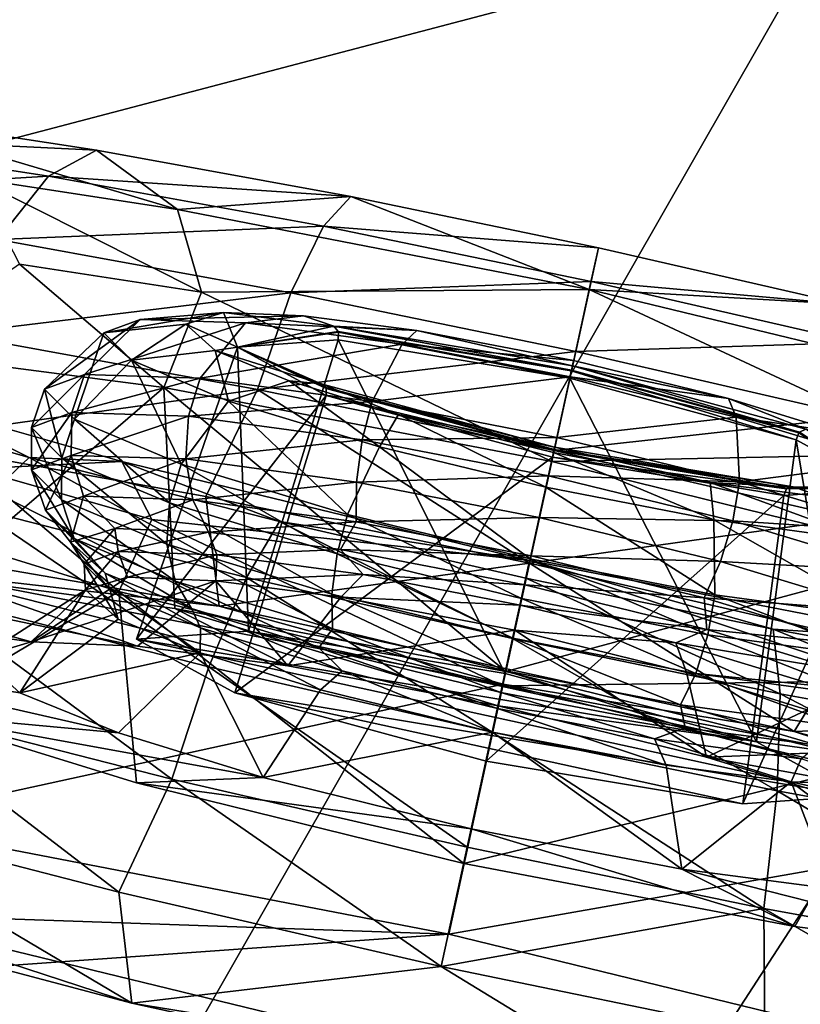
# Model space of a CAD drawing. Header units: metres. Extents: x -1651 to 0, y -1070 to 0.
# Tile 60 of 113: x -606 to -591, y -898 to -879. Entities that reach past the tile are written whole.
import ezdxf

# ---------------------------------------------------------------- set-up
doc = ezdxf.new("R2010")
doc.units = ezdxf.units.M

msp = doc.modelspace()

# ---------------------------------------------------------------- linework, layer by layer
at = {"layer": 'None'}
for points in [[(-580.439209, -879.171082, -382.385681), (-643.126038, -864.44043, -382.385681), (-643.46759, -865.614624, -377.175201)], [(-580.439209, -879.171082, -382.385681), (-580.239075, -878.239136, -384.897552), (-643.126038, -864.44043, -382.385681)], [(-580.733521, -880.355408, -377.175201), (-580.439209, -879.171082, -382.385681), (-643.46759, -865.614624, -377.175201)], [(-580.733521, -880.355408, -377.175201), (-643.46759, -865.614624, -377.175201), (-606.657959, -920.294556, -60)], [(-687.702698, -902.677124, -63), (-636.776367, -866.25531, -406), (-590.582947, -877.16272, -406)], [(-687.702698, -902.677124, -63), (-590.582947, -877.16272, -406), (-615.638672, -920.923889, -63)], [(-590.582947, -877.16272, -406), (-530.069397, -889.384277, -406), (-615.638672, -920.923889, -63)], [(-554.688477, -931.153809, -60), (-580.733521, -880.355408, -377.175201), (-606.657959, -920.294556, -60)], [(-615.638672, -920.923889, -63), (-530.069397, -889.384277, -406), (-543.202576, -935.981506, -63)]]:
    msp.add_3dface(points, dxfattribs=at)
at = {"layer": 'None012310'}
for points in [[(-609.553894, -880.818054, -269.924927), (-604.775879, -881.549011, -272.404358), (-610.876831, -881.258118, -271.860352)], [(-609.553894, -880.818054, -269.924927), (-603.209473, -882.695923, -267.981628), (-604.775879, -881.549011, -272.404358)], [(-607.131592, -882.095947, -265.94635), (-603.209473, -882.695923, -267.981628), (-609.553894, -880.818054, -269.924927)], [(-612.193604, -882.435608, -273.632385), (-610.876831, -881.258118, -271.860352), (-605.710083, -882.048523, -274.541534)], [(-610.876831, -881.258118, -271.860352), (-604.775879, -881.549011, -272.404358), (-605.710083, -882.048523, -274.541534)], [(-604.775879, -881.549011, -272.404358), (-599.840942, -882.446045, -273.833954), (-605.710083, -882.048523, -274.541534)], [(-603.209473, -882.695923, -267.981628), (-599.840942, -882.446045, -273.833954), (-604.775879, -881.549011, -272.404358)], [(-606.690979, -883.277344, -276.487823), (-612.193604, -882.435608, -273.632385), (-605.710083, -882.048523, -274.541534)], [(-603.209473, -882.695923, -267.981628), (-607.131592, -882.095947, -265.94635), (-602.739014, -884.300598, -266.120422)], [(-602.739014, -884.300598, -266.120422), (-607.131592, -882.095947, -265.94635), (-606.274475, -883.759766, -264.285767)], [(-605.710083, -882.048523, -274.541534), (-600.373596, -883.018555, -276.087463), (-606.690979, -883.277344, -276.487823)], [(-599.840942, -882.446045, -273.833954), (-600.373596, -883.018555, -276.087463), (-605.710083, -882.048523, -274.541534)], [(-599.840942, -882.446045, -273.833954), (-603.209473, -882.695923, -267.981628), (-595.218933, -884.24585, -269.520752)], [(-600.373596, -883.018555, -276.087463), (-599.840942, -882.446045, -273.833954), (-595.041626, -883.437134, -274.279327)], [(-595.041626, -883.437134, -274.279327), (-599.840942, -882.446045, -273.833954), (-595.218933, -884.24585, -269.520752)], [(-595.218933, -884.24585, -269.520752), (-603.209473, -882.695923, -267.981628), (-602.739014, -884.300598, -266.120422)], [(-600.373596, -883.018555, -276.087463), (-601.007629, -884.310425, -278.134247), (-606.690979, -883.277344, -276.487823)], [(-601.007629, -884.310425, -278.134247), (-600.373596, -883.018555, -276.087463), (-595.183716, -884.090271, -276.569061)], [(-595.183716, -884.090271, -276.569061), (-600.373596, -883.018555, -276.087463), (-595.041626, -883.437134, -274.279327)], [(-606.690979, -883.277344, -276.487823), (-601.007629, -884.310425, -278.134247), (-607.578125, -885.108704, -277.943665)], [(-595.041626, -883.437134, -274.279327), (-595.218933, -884.24585, -269.520752), (-590.265747, -884.535217, -273.832214)], [(-595.041626, -883.437134, -274.279327), (-590.265747, -884.535217, -273.832214), (-595.183716, -884.090271, -276.569061)], [(-608.730713, -885.462524, -260.788177), (-603.474182, -886.150513, -264.440247), (-606.274475, -883.759766, -264.285767)], [(-606.274475, -883.759766, -264.285767), (-603.474182, -886.150513, -264.440247), (-602.739014, -884.300598, -266.120422)], [(-595.480408, -885.451843, -278.647156), (-601.007629, -884.310425, -278.134247), (-595.183716, -884.090271, -276.569061)], [(-595.183716, -884.090271, -276.569061), (-590.019226, -885.277771, -276.085602), (-595.480408, -885.451843, -278.647156)], [(-590.265747, -884.535217, -273.832214), (-590.019226, -885.277771, -276.085602), (-595.183716, -884.090271, -276.569061)], [(-601.007629, -884.310425, -278.134247), (-601.657471, -886.184937, -279.658813), (-607.578125, -885.108704, -277.943665)], [(-603.474182, -886.150513, -264.440247), (-595.947693, -887.583252, -266.106018), (-602.739014, -884.300598, -266.120422)], [(-602.739014, -884.300598, -266.120422), (-595.947693, -887.583252, -266.106018), (-595.218933, -884.24585, -269.520752)], [(-601.657471, -886.184937, -279.658813), (-601.007629, -884.310425, -278.134247), (-595.480408, -885.451843, -278.647156)], [(-595.947693, -887.583252, -266.106018), (-588.40625, -887.427795, -266.117859), (-595.218933, -884.24585, -269.520752)], [(-595.218933, -884.24585, -269.520752), (-588.40625, -887.427795, -266.117859), (-587.309448, -886.165161, -267.97879)], [(-595.218933, -884.24585, -269.520752), (-587.309448, -886.165161, -267.97879), (-590.265747, -884.535217, -273.832214)], [(-603.927979, -884.831421, -250.891357), (-604.633057, -885.091309, -247.598297), (-602.313538, -884.693359, -250.605057)], [(-604.633057, -885.091309, -247.598297), (-603.046204, -884.919067, -247.535858), (-602.313538, -884.693359, -250.605057)], [(-603.927979, -884.831421, -250.891357), (-602.313538, -884.693359, -250.605057), (-600.761353, -884.756348, -252.799271)], [(-601.887085, -884.895691, -253.923996), (-603.927979, -884.831421, -250.891357), (-600.761353, -884.756348, -252.799271)], [(-602.313538, -884.693359, -250.605057), (-603.046204, -884.919067, -247.535858), (-602.044495, -885.364624, -247.562897)], [(-600.173035, -884.961853, -252.185043), (-600.761353, -884.756348, -252.799271), (-602.313538, -884.693359, -250.605057)], [(-602.044495, -885.364624, -247.562897), (-600.173035, -884.961853, -252.185043), (-602.313538, -884.693359, -250.605057)], [(-601.887085, -884.895691, -253.923996), (-600.761353, -884.756348, -252.799271), (-598.561218, -885.045654, -254.317017)], [(-598.561218, -885.045654, -254.317017), (-600.761353, -884.756348, -252.799271), (-600.173035, -884.961853, -252.185043)], [(-605.012878, -885.897278, -251.379883), (-605.787964, -886.182983, -247.759598), (-603.927979, -884.831421, -250.891357)], [(-605.787964, -886.182983, -247.759598), (-604.633057, -885.091309, -247.598297), (-603.927979, -884.831421, -250.891357)], [(-605.012878, -885.897278, -251.379883), (-603.927979, -884.831421, -250.891357), (-601.887085, -884.895691, -253.923996)], [(-602.769104, -885.967896, -254.713867), (-605.012878, -885.897278, -251.379883), (-601.887085, -884.895691, -253.923996)], [(-603.046204, -884.919067, -247.535858), (-604.633057, -885.091309, -247.598297), (-604.10144, -885.621033, -244.305023)], [(-602.475159, -885.42926, -244.466431), (-603.046204, -884.919067, -247.535858), (-604.10144, -885.621033, -244.305023)], [(-603.046204, -884.919067, -247.535858), (-602.475159, -885.42926, -244.466431), (-602.044495, -885.364624, -247.562897)], [(-602.769104, -885.967896, -254.713867), (-601.887085, -884.895691, -253.923996), (-598.849121, -885.308228, -255.91568)], [(-600.173035, -884.961853, -252.185043), (-602.044495, -885.364624, -247.562897), (-600.086731, -885.062073, -252.088287)], [(-598.849121, -885.308228, -255.91568), (-601.887085, -884.895691, -253.923996), (-598.561218, -885.045654, -254.317017)], [(-595.54541, -885.729553, -254.110184), (-600.173035, -884.961853, -252.185043), (-595.563538, -885.812439, -253.969986)], [(-600.173035, -884.961853, -252.185043), (-600.086731, -885.062073, -252.088287), (-595.563538, -885.812439, -253.969986)], [(-595.54541, -885.729553, -254.110184), (-598.561218, -885.045654, -254.317017), (-600.173035, -884.961853, -252.185043)], [(-601.657471, -886.184937, -279.658813), (-608.730225, -887.171936, -278.550873), (-607.578125, -885.108704, -277.943665)], [(-604.633057, -885.091309, -247.598297), (-605.787964, -886.182983, -247.759598), (-605.203552, -886.76532, -244.139053)], [(-604.10144, -885.621033, -244.305023), (-604.633057, -885.091309, -247.598297), (-605.203552, -886.76532, -244.139053)], [(-602.044495, -885.364624, -247.562897), (-600.082581, -885.078369, -252.082535), (-600.086731, -885.062073, -252.088287)], [(-600.082581, -885.078369, -252.082535), (-602.044495, -885.364624, -247.562897), (-600.086731, -885.225159, -252.07283)], [(-595.563538, -885.812439, -253.969986), (-600.086731, -885.062073, -252.088287), (-595.566772, -885.827515, -253.961136)], [(-600.086731, -885.062073, -252.088287), (-600.082581, -885.078369, -252.082535), (-595.566772, -885.827515, -253.961136)], [(-595.597839, -885.96991, -253.940262), (-600.082581, -885.078369, -252.082535), (-600.086731, -885.225159, -252.07283)], [(-595.566772, -885.827515, -253.961136), (-600.082581, -885.078369, -252.082535), (-595.597839, -885.96991, -253.940262)], [(-598.849121, -885.308228, -255.91568), (-598.561218, -885.045654, -254.317017), (-595.522522, -885.625427, -254.978683)], [(-595.54541, -885.729553, -254.110184), (-595.522522, -885.625427, -254.978683), (-598.561218, -885.045654, -254.317017)], [(-604.003784, -891.027466, -248.293381), (-602.044495, -885.364624, -247.562897), (-600.324341, -886.30658, -243.052292)], [(-602.044495, -885.364624, -247.562897), (-604.003784, -891.027466, -248.293381), (-601.830566, -890.872681, -253.299637)], [(-599.42926, -886.421509, -256.903473), (-602.769104, -885.967896, -254.713867), (-598.849121, -885.308228, -255.91568)], [(-602.044495, -885.364624, -247.562897), (-602.475159, -885.42926, -244.466431), (-600.417908, -886.076721, -242.885696)], [(-600.086731, -885.225159, -252.07283), (-602.044495, -885.364624, -247.562897), (-601.830566, -890.872681, -253.299637)], [(-600.326111, -886.151733, -242.998764), (-602.044495, -885.364624, -247.562897), (-600.417908, -886.076721, -242.885696)], [(-600.324341, -886.30658, -243.052292), (-602.044495, -885.364624, -247.562897), (-600.321533, -886.16626, -243.00798)], [(-602.044495, -885.364624, -247.562897), (-600.326111, -886.151733, -242.998764), (-600.321533, -886.16626, -243.00798)], [(-600.086731, -885.225159, -252.07283), (-601.830566, -890.872681, -253.299637), (-596.847717, -891.699341, -255.372559)], [(-595.597839, -885.96991, -253.940262), (-600.086731, -885.225159, -252.07283), (-596.847717, -891.699341, -255.372559)], [(-599.42926, -886.421509, -256.903473), (-598.849121, -885.308228, -255.91568), (-595.590942, -885.940247, -256.543243)], [(-595.590942, -885.940247, -256.543243), (-598.849121, -885.308228, -255.91568), (-595.522522, -885.625427, -254.978683)], [(-590.019226, -885.277771, -276.085602), (-589.980286, -886.716492, -278.132263), (-595.480408, -885.451843, -278.647156)], [(-603.474182, -886.150513, -264.440247), (-608.730713, -885.462524, -260.788177), (-607.765625, -889.843018, -259.396912)], [(-602.475159, -885.42926, -244.466431), (-604.10144, -885.621033, -244.305023), (-602.220276, -886.412476, -241.271683)], [(-601.038635, -886.018433, -242.271683), (-602.475159, -885.42926, -244.466431), (-602.220276, -886.412476, -241.271683)], [(-602.475159, -885.42926, -244.466431), (-601.038635, -886.018433, -242.271683), (-600.417908, -886.076721, -242.885696)], [(-595.899536, -887.373962, -280.193146), (-601.657471, -886.184937, -279.658813), (-595.480408, -885.451843, -278.647156)], [(-595.480408, -885.451843, -278.647156), (-589.980286, -886.716492, -278.132263), (-595.899536, -887.373962, -280.193146)], [(-604.10144, -885.621033, -244.305023), (-605.203552, -886.76532, -244.139053), (-603.135437, -887.635498, -240.804291)], [(-602.220276, -886.412476, -241.271683), (-604.10144, -885.621033, -244.305023), (-603.135437, -887.635498, -240.804291)], [(-595.590942, -885.940247, -256.543243), (-595.522522, -885.625427, -254.978683), (-592.518677, -886.364075, -254.315933)], [(-595.54541, -885.729553, -254.110184), (-595.563538, -885.812439, -253.969986), (-591.139465, -887.014221, -252.086685)], [(-592.518677, -886.364075, -254.315933), (-595.522522, -885.625427, -254.978683), (-595.54541, -885.729553, -254.110184)], [(-591.019226, -886.959106, -252.183395), (-595.54541, -885.729553, -254.110184), (-591.139465, -887.014221, -252.086685)], [(-591.019226, -886.959106, -252.183395), (-592.518677, -886.364075, -254.315933), (-595.54541, -885.729553, -254.110184)], [(-605.257507, -886.634949, -251.507385), (-606.039368, -886.922363, -247.854858), (-605.012878, -885.897278, -251.379883)], [(-606.039368, -886.922363, -247.854858), (-605.787964, -886.182983, -247.759598), (-605.012878, -885.897278, -251.379883)], [(-605.257507, -886.634949, -251.507385), (-605.012878, -885.897278, -251.379883), (-602.769104, -885.967896, -254.713867)], [(-595.847351, -887.116272, -257.593414), (-599.42926, -886.421509, -256.903473), (-595.590942, -885.940247, -256.543243)], [(-595.847351, -887.116272, -257.593414), (-595.590942, -885.940247, -256.543243), (-592.365845, -886.722839, -255.91452)], [(-591.207397, -887.162537, -252.071243), (-595.566772, -885.827515, -253.961136), (-595.597839, -885.96991, -253.940262)], [(-592.365845, -886.722839, -255.91452), (-595.590942, -885.940247, -256.543243), (-592.518677, -886.364075, -254.315933)], [(-595.563538, -885.812439, -253.969986), (-595.566772, -885.827515, -253.961136), (-591.150024, -887.027344, -252.080933)], [(-591.150024, -887.027344, -252.080933), (-595.566772, -885.827515, -253.961136), (-591.207397, -887.162537, -252.071243)], [(-591.139465, -887.014221, -252.086685), (-595.563538, -885.812439, -253.969986), (-591.150024, -887.027344, -252.080933)], [(-602.993835, -886.706238, -254.870972), (-605.257507, -886.634949, -251.507385), (-602.769104, -885.967896, -254.713867)], [(-602.993835, -886.706238, -254.870972), (-602.769104, -885.967896, -254.713867), (-599.42926, -886.421509, -256.903473)], [(-601.038635, -886.018433, -242.271683), (-602.220276, -886.412476, -241.271683), (-599.287231, -887.302734, -239.278931)], [(-598.918457, -886.671753, -240.753174), (-601.038635, -886.018433, -242.271683), (-599.287231, -887.302734, -239.278931)], [(-600.417908, -886.076721, -242.885696), (-601.038635, -886.018433, -242.271683), (-598.918457, -886.671753, -240.753174)], [(-595.891785, -887.306213, -240.958923), (-600.326111, -886.151733, -242.998764), (-600.417908, -886.076721, -242.885696)], [(-600.417908, -886.076721, -242.885696), (-598.918457, -886.671753, -240.753174), (-595.891785, -887.306213, -240.958923)], [(-595.597839, -885.96991, -253.940262), (-596.847717, -891.699341, -255.372559), (-591.97406, -893.023254, -253.297867)], [(-591.207397, -887.162537, -252.071243), (-595.597839, -885.96991, -253.940262), (-591.97406, -893.023254, -253.297867)], [(-606.084961, -887.507874, -222.699295), (-608.098938, -886.499268, -229.217026), (-610.732361, -886.182251, -225.18042)], [(-606.084961, -887.507874, -222.699295), (-610.732361, -886.182251, -225.18042), (-607.125671, -888.49231, -220.792023)], [(-602.656982, -888.263794, -280.406311), (-608.730225, -887.171936, -278.550873), (-601.657471, -886.184937, -279.658813)], [(-603.260071, -890.433044, -262.524597), (-603.474182, -886.150513, -264.440247), (-607.765625, -889.843018, -259.396912)], [(-605.787964, -886.182983, -247.759598), (-606.039368, -886.922363, -247.854858), (-605.44989, -887.510742, -244.202286)], [(-605.203552, -886.76532, -244.139053), (-605.787964, -886.182983, -247.759598), (-605.44989, -887.510742, -244.202286)], [(-602.094299, -892.07312, -243.286407), (-604.003784, -891.027466, -248.293381), (-600.324341, -886.30658, -243.052292)], [(-595.947693, -887.583252, -266.106018), (-603.474182, -886.150513, -264.440247), (-596.836731, -891.656128, -263.94342)], [(-603.474182, -886.150513, -264.440247), (-603.260071, -890.433044, -262.524597), (-596.836731, -891.656128, -263.94342)], [(-596.375366, -889.555603, -281.032043), (-602.656982, -888.263794, -280.406311), (-601.657471, -886.184937, -279.658813)], [(-602.094299, -892.07312, -243.286407), (-600.324341, -886.30658, -243.052292), (-595.933838, -887.499268, -241.183273)], [(-596.375366, -889.555603, -281.032043), (-601.657471, -886.184937, -279.658813), (-595.899536, -887.373962, -280.193146)], [(-595.902039, -887.353516, -241.115463), (-600.326111, -886.151733, -242.998764), (-595.891785, -887.306213, -240.958923)], [(-600.321533, -886.16626, -243.00798), (-600.326111, -886.151733, -242.998764), (-595.902039, -887.353516, -241.115463)], [(-600.324341, -886.30658, -243.052292), (-600.321533, -886.16626, -243.00798), (-595.904785, -887.366028, -241.127777)], [(-595.933838, -887.499268, -241.183273), (-600.324341, -886.30658, -243.052292), (-595.904785, -887.366028, -241.127777)], [(-595.904785, -887.366028, -241.127777), (-600.321533, -886.16626, -243.00798), (-595.902039, -887.353516, -241.115463)], [(-604.284058, -887.587402, -227.180359), (-608.098938, -886.499268, -229.217026), (-606.084961, -887.507874, -222.699295)], [(-608.098938, -886.499268, -229.217026), (-604.284058, -887.587402, -227.180359), (-607.146484, -887.729004, -231.176849)], [(-602.220276, -886.412476, -241.271683), (-603.135437, -887.635498, -240.804291), (-599.91095, -888.614197, -238.61351)], [(-599.624329, -887.163818, -257.080017), (-602.993835, -886.706238, -254.870972), (-599.42926, -886.421509, -256.903473)], [(-599.287231, -887.302734, -239.278931), (-602.220276, -886.412476, -241.271683), (-599.91095, -888.614197, -238.61351)], [(-599.624329, -887.163818, -257.080017), (-599.42926, -886.421509, -256.903473), (-595.847351, -887.116272, -257.593414)], [(-592.365845, -886.722839, -255.91452), (-592.518677, -886.364075, -254.315933), (-590.39856, -887.017395, -252.797409)], [(-591.019226, -886.959106, -252.183395), (-590.39856, -887.017395, -252.797409), (-592.518677, -886.364075, -254.315933)], [(-605.27124, -887.465271, -251.542053), (-606.03949, -887.748413, -247.953888), (-605.257507, -886.634949, -251.507385)], [(-606.03949, -887.748413, -247.953888), (-606.039368, -886.922363, -247.854858), (-605.257507, -886.634949, -251.507385)], [(-605.27124, -887.465271, -251.542053), (-605.257507, -886.634949, -251.507385), (-602.993835, -886.706238, -254.870972)], [(-603.047424, -887.535278, -254.846451), (-605.27124, -887.465271, -251.542053), (-602.993835, -886.706238, -254.870972)], [(-603.047424, -887.535278, -254.846451), (-602.993835, -886.706238, -254.870972), (-599.624329, -887.163818, -257.080017)], [(-598.918457, -886.671753, -240.753174), (-599.287231, -887.302734, -239.278931), (-596.062195, -888.085327, -238.650192)], [(-595.914612, -887.410339, -240.090408), (-598.918457, -886.671753, -240.753174), (-596.062195, -888.085327, -238.650192)], [(-598.918457, -886.671753, -240.753174), (-595.914612, -887.410339, -240.090408), (-595.891785, -887.306213, -240.958923)], [(-589.980286, -886.716492, -278.132263), (-590.169739, -888.691406, -279.656738), (-595.899536, -887.373962, -280.193146)], [(-605.203552, -886.76532, -244.139053), (-605.44989, -887.510742, -244.202286), (-603.363464, -888.388611, -240.837921)], [(-603.135437, -887.635498, -240.804291), (-605.203552, -886.76532, -244.139053), (-603.363464, -888.388611, -240.837921)], [(-592.301758, -887.976624, -256.902191), (-595.847351, -887.116272, -257.593414), (-592.365845, -886.722839, -255.91452)], [(-592.301758, -887.976624, -256.902191), (-592.365845, -886.722839, -255.91452), (-589.4328, -887.613037, -253.921753)], [(-589.4328, -887.613037, -253.921753), (-592.365845, -886.722839, -255.91452), (-590.39856, -887.017395, -252.797409)], [(-606.039368, -886.922363, -247.854858), (-606.03949, -887.748413, -247.953888), (-605.460266, -888.325623, -244.365494)], [(-605.44989, -887.510742, -244.202286), (-606.039368, -886.922363, -247.854858), (-605.460266, -888.325623, -244.365494)], [(-589.487183, -888.104492, -247.560638), (-591.150024, -887.027344, -252.080933), (-591.207397, -887.162537, -252.071243)], [(-591.139465, -887.014221, -252.086685), (-591.150024, -887.027344, -252.080933), (-589.487183, -888.104492, -247.560638)], [(-591.019226, -886.959106, -252.183395), (-591.139465, -887.014221, -252.086685), (-589.487183, -888.104492, -247.560638)], [(-602.399231, -890.388916, -280.787476), (-612.981689, -888.566772, -276.914154), (-608.730225, -887.171936, -278.550873)], [(-602.656982, -888.263794, -280.406311), (-602.399231, -890.388916, -280.787476), (-608.730225, -887.171936, -278.550873)], [(-599.737183, -887.984802, -257.016602), (-603.047424, -887.535278, -254.846451), (-599.624329, -887.163818, -257.080017)], [(-599.737183, -887.984802, -257.016602), (-599.624329, -887.163818, -257.080017), (-596.01062, -887.864746, -257.776062)], [(-596.01062, -887.864746, -257.776062), (-599.624329, -887.163818, -257.080017), (-595.847351, -887.116272, -257.593414)], [(-596.01062, -887.864746, -257.776062), (-595.847351, -887.116272, -257.593414), (-592.301758, -887.976624, -256.902191)], [(-591.207397, -887.162537, -252.071243), (-591.97406, -893.023254, -253.297867), (-590.064575, -894.068848, -248.290878)], [(-589.487183, -888.104492, -247.560638), (-591.207397, -887.162537, -252.071243), (-590.064575, -894.068848, -248.290878)], [(-605.766663, -888.529663, -248.040359), (-606.03949, -887.748413, -247.953888), (-605.27124, -887.465271, -251.542053)], [(-605.032654, -888.258179, -251.470444), (-605.766663, -888.529663, -248.040359), (-605.27124, -887.465271, -251.542053)], [(-605.032654, -888.258179, -251.470444), (-605.27124, -887.465271, -251.542053), (-603.047424, -887.535278, -254.846451)], [(-599.287231, -887.302734, -239.278931), (-599.91095, -888.614197, -238.61351), (-596.365417, -889.474548, -237.922302)], [(-596.062195, -888.085327, -238.650192), (-599.287231, -887.302734, -239.278931), (-596.365417, -889.474548, -237.922302)], [(-590.169739, -888.691406, -279.656738), (-596.375366, -889.555603, -281.032043), (-595.899536, -887.373962, -280.193146)], [(-595.914612, -887.410339, -240.090408), (-596.062195, -888.085327, -238.650192), (-592.804016, -888.717285, -239.277756)], [(-595.947693, -887.583252, -266.106018), (-588.509033, -889.41571, -264.437561), (-588.40625, -887.427795, -266.117859)], [(-595.933838, -887.499268, -241.183273), (-595.904785, -887.366028, -241.127777), (-591.389038, -888.115234, -243.006378)], [(-595.891785, -887.306213, -240.958923), (-595.914612, -887.410339, -240.090408), (-592.875916, -887.990173, -240.75209)], [(-592.875916, -887.990173, -240.75209), (-595.914612, -887.410339, -240.090408), (-592.804016, -888.717285, -239.277756)], [(-595.904785, -887.366028, -241.127777), (-595.902039, -887.353516, -241.115463), (-591.378845, -888.103943, -242.997162)], [(-591.389038, -888.115234, -243.006378), (-595.904785, -887.366028, -241.127777), (-591.378845, -888.103943, -242.997162)], [(-591.26416, -888.073975, -242.884048), (-595.902039, -887.353516, -241.115463), (-595.891785, -887.306213, -240.958923)], [(-591.378845, -888.103943, -242.997162), (-595.902039, -887.353516, -241.115463), (-591.26416, -888.073975, -242.884048)], [(-595.891785, -887.306213, -240.958923), (-592.875916, -887.990173, -240.75209), (-591.26416, -888.073975, -242.884048)], [(-604.284058, -887.587402, -227.180359), (-603.707642, -888.7099, -229.340927), (-607.146484, -887.729004, -231.176849)], [(-601.870667, -889.833191, -219.244202), (-606.084961, -887.507874, -222.699295), (-607.125671, -888.49231, -220.792023)], [(-601.225403, -888.747925, -221.267944), (-604.284058, -887.587402, -227.180359), (-606.084961, -887.507874, -222.699295)], [(-601.225403, -888.747925, -221.267944), (-606.084961, -887.507874, -222.699295), (-601.870667, -889.833191, -219.244202)], [(-605.44989, -887.510742, -244.202286), (-605.460266, -888.325623, -244.365494), (-603.410522, -889.188049, -241.060333)], [(-603.363464, -888.388611, -240.837921), (-605.44989, -887.510742, -244.202286), (-603.410522, -889.188049, -241.060333)], [(-602.906799, -888.325134, -254.629318), (-605.032654, -888.258179, -251.470444), (-603.047424, -887.535278, -254.846451)], [(-596.374634, -889.506714, -225.638397), (-604.284058, -887.587402, -227.180359), (-601.225403, -888.747925, -221.267944)], [(-604.284058, -887.587402, -227.180359), (-596.374634, -889.506714, -225.638397), (-603.707642, -888.7099, -229.340927)], [(-603.135437, -887.635498, -240.804291), (-603.363464, -888.388611, -240.837921), (-600.110352, -889.375977, -238.627701)], [(-599.91095, -888.614197, -238.61351), (-603.135437, -887.635498, -240.804291), (-600.110352, -889.375977, -238.627701)], [(-602.906799, -888.325134, -254.629318), (-603.047424, -887.535278, -254.846451), (-599.737183, -887.984802, -257.016602)], [(-597.220642, -893.397034, -241.211716), (-602.094299, -892.07312, -243.286407), (-595.933838, -887.499268, -241.183273)], [(-597.220642, -893.397034, -241.211716), (-595.933838, -887.499268, -241.183273), (-591.444946, -888.243958, -243.050705)], [(-595.947693, -887.583252, -266.106018), (-596.836731, -891.656128, -263.94342), (-588.509033, -889.41571, -264.437561)], [(-591.444946, -888.243958, -243.050705), (-595.933838, -887.499268, -241.183273), (-591.389038, -888.115234, -243.006378)], [(-589.077271, -888.955322, -254.711411), (-592.301758, -887.976624, -256.902191), (-589.4328, -887.613037, -253.921753)], [(-604.343201, -890.105957, -231.446365), (-609.407227, -888.542114, -235.100296), (-607.146484, -887.729004, -231.176849)], [(-603.707642, -888.7099, -229.340927), (-604.343201, -890.105957, -231.446365), (-607.146484, -887.729004, -231.176849)], [(-605.460266, -888.325623, -244.365494), (-606.03949, -887.748413, -247.953888), (-605.213379, -889.080688, -244.609894)], [(-606.03949, -887.748413, -247.953888), (-605.766663, -888.529663, -248.040359), (-605.213379, -889.080688, -244.609894)], [(-599.742371, -888.754883, -256.703918), (-602.906799, -888.325134, -254.629318), (-599.737183, -887.984802, -257.016602)], [(-599.742371, -888.754883, -256.703918), (-599.737183, -887.984802, -257.016602), (-596.187073, -888.673401, -257.700409)], [(-596.187073, -888.673401, -257.700409), (-599.737183, -887.984802, -257.016602), (-596.01062, -887.864746, -257.776062)], [(-596.187073, -888.673401, -257.700409), (-596.01062, -887.864746, -257.776062), (-592.433594, -888.732727, -257.078705)], [(-592.433594, -888.732727, -257.078705), (-596.01062, -887.864746, -257.776062), (-592.301758, -887.976624, -256.902191)], [(-590.675842, -888.27948, -242.269821), (-592.875916, -887.990173, -240.75209), (-589.766052, -889.129883, -241.269455)], [(-592.875916, -887.990173, -240.75209), (-592.804016, -888.717285, -239.277756), (-589.766052, -889.129883, -241.269455)], [(-592.875916, -887.990173, -240.75209), (-590.675842, -888.27948, -242.269821), (-591.26416, -888.073975, -242.884048)], [(-592.433594, -888.732727, -257.078705), (-592.301758, -887.976624, -256.902191), (-589.077271, -888.955322, -254.711411)], [(-592.237793, -894.223694, -243.284637), (-597.220642, -893.397034, -241.211716), (-591.444946, -888.243958, -243.050705)], [(-596.062195, -888.085327, -238.650192), (-596.365417, -889.474548, -237.922302), (-592.783508, -890.169312, -238.612228)], [(-592.804016, -888.717285, -239.277756), (-596.062195, -888.085327, -238.650192), (-592.783508, -890.169312, -238.612228)], [(-590.064575, -894.068848, -248.290878), (-592.237793, -894.223694, -243.284637), (-589.487183, -888.104492, -247.560638)], [(-592.237793, -894.223694, -243.284637), (-591.444946, -888.243958, -243.050705), (-589.487183, -888.104492, -247.560638)], [(-591.444946, -888.243958, -243.050705), (-591.389038, -888.115234, -243.006378), (-589.487183, -888.104492, -247.560638)], [(-591.389038, -888.115234, -243.006378), (-591.378845, -888.103943, -242.997162), (-589.487183, -888.104492, -247.560638)], [(-589.487183, -888.104492, -247.560638), (-591.378845, -888.103943, -242.997162), (-591.26416, -888.073975, -242.884048)], [(-591.26416, -888.073975, -242.884048), (-590.675842, -888.27948, -242.269821), (-589.123657, -888.342407, -244.464035)], [(-591.26416, -888.073975, -242.884048), (-589.123657, -888.342407, -244.464035), (-589.487183, -888.104492, -247.560638)], [(-605.284851, -889.14856, -248.101868), (-605.766663, -888.529663, -248.040359), (-605.032654, -888.258179, -251.470444)], [(-603.410522, -889.188049, -241.060333), (-605.460266, -888.325623, -244.365494), (-603.253906, -889.90509, -241.450287)], [(-605.460266, -888.325623, -244.365494), (-605.213379, -889.080688, -244.609894), (-603.253906, -889.90509, -241.450287)], [(-604.42041, -888.883789, -251.710312), (-605.284851, -889.14856, -248.101868), (-605.032654, -888.258179, -251.470444)], [(-604.42041, -888.883789, -251.710312), (-605.032654, -888.258179, -251.470444), (-602.906799, -888.325134, -254.629318)], [(-602.608337, -888.957886, -254.267578), (-604.42041, -888.883789, -251.710312), (-602.906799, -888.325134, -254.629318)], [(-603.363464, -888.388611, -240.837921), (-603.410522, -889.188049, -241.060333), (-600.214661, -890.15802, -238.888992)], [(-600.110352, -889.375977, -238.627701), (-603.363464, -888.388611, -240.837921), (-600.214661, -890.15802, -238.888992)], [(-602.608337, -888.957886, -254.267578), (-602.906799, -888.325134, -254.629318), (-599.742371, -888.754883, -256.703918)], [(-602.399231, -890.388916, -280.787476), (-602.656982, -888.263794, -280.406311), (-596.375366, -889.555603, -281.032043)], [(-612.981689, -888.566772, -276.914154), (-602.399231, -890.388916, -280.787476), (-608.115295, -889.737061, -276.049744)], [(-608.344055, -892.475952, -237.434906), (-609.407227, -888.542114, -235.100296), (-604.343201, -890.105957, -231.446365)], [(-602.60199, -891.568054, -217.596237), (-607.125671, -888.49231, -220.792023), (-608.198608, -890.139954, -219.244659)], [(-602.60199, -891.568054, -217.596237), (-601.870667, -889.833191, -219.244202), (-607.125671, -888.49231, -220.792023)], [(-605.213379, -889.080688, -244.609894), (-605.766663, -888.529663, -248.040359), (-604.610474, -889.749023, -244.493149)], [(-605.766663, -888.529663, -248.040359), (-605.284851, -889.14856, -248.101868), (-604.610474, -889.749023, -244.493149)], [(-599.91095, -888.614197, -238.61351), (-600.110352, -889.375977, -238.627701), (-596.533325, -890.243958, -237.930344)], [(-596.365417, -889.474548, -237.922302), (-599.91095, -888.614197, -238.61351), (-596.533325, -890.243958, -237.930344)], [(-596.90448, -891.938477, -229.777893), (-604.343201, -890.105957, -231.446365), (-603.707642, -888.7099, -229.340927)], [(-596.374634, -889.506714, -225.638397), (-596.90448, -891.938477, -229.777893), (-603.707642, -888.7099, -229.340927)], [(-600.044128, -889.294678, -256.039551), (-602.608337, -888.957886, -254.267578), (-599.742371, -888.754883, -256.703918)], [(-601.225403, -888.747925, -221.267944), (-601.870667, -889.833191, -219.244202), (-596.706177, -891.02063, -218.760727)], [(-596.449524, -889.846008, -220.820847), (-596.374634, -889.506714, -225.638397), (-601.225403, -888.747925, -221.267944)], [(-596.449524, -889.846008, -220.820847), (-601.225403, -888.747925, -221.267944), (-596.706177, -891.02063, -218.760727)], [(-600.044128, -889.294678, -256.039551), (-599.742371, -888.754883, -256.703918), (-596.348511, -889.413147, -257.357635)], [(-596.348511, -889.413147, -257.357635), (-599.742371, -888.754883, -256.703918), (-596.187073, -888.673401, -257.700409)], [(-590.12677, -890.997742, -280.404053), (-596.375366, -889.555603, -281.032043), (-590.169739, -888.691406, -279.656738)], [(-596.348511, -889.413147, -257.357635), (-596.187073, -888.673401, -257.700409), (-592.672974, -889.526123, -257.01535)], [(-592.672974, -889.526123, -257.01535), (-596.187073, -888.673401, -257.700409), (-592.433594, -888.732727, -257.078705)], [(-589.766052, -889.129883, -241.269455), (-592.804016, -888.717285, -239.277756), (-589.443604, -890.622864, -240.801834)], [(-592.804016, -888.717285, -239.277756), (-592.783508, -890.169312, -238.612228), (-589.443604, -890.622864, -240.801834)], [(-592.672974, -889.526123, -257.01535), (-592.433594, -888.732727, -257.078705), (-589.180481, -889.720154, -254.868484)], [(-589.180481, -889.720154, -254.868484), (-592.433594, -888.732727, -257.078705), (-589.077271, -888.955322, -254.711411)], [(-605.015442, -889.574768, -248.145874), (-605.284851, -889.14856, -248.101868), (-604.42041, -888.883789, -251.710312)], [(-604.355896, -889.331665, -251.226288), (-605.015442, -889.574768, -248.145874), (-604.42041, -888.883789, -251.710312)], [(-604.355896, -889.331665, -251.226288), (-604.42041, -888.883789, -251.710312), (-602.608337, -888.957886, -254.267578)], [(-602.446777, -889.391785, -254.063095), (-604.355896, -889.331665, -251.226288), (-602.608337, -888.957886, -254.267578)], [(-602.446777, -889.391785, -254.063095), (-602.608337, -888.957886, -254.267578), (-600.044128, -889.294678, -256.039551)], [(-604.610474, -889.749023, -244.493149), (-605.284851, -889.14856, -248.101868), (-604.518188, -890.070313, -245.065247)], [(-605.284851, -889.14856, -248.101868), (-605.015442, -889.574768, -248.145874), (-604.518188, -890.070313, -245.065247)], [(-603.253906, -889.90509, -241.450287), (-605.213379, -889.080688, -244.609894), (-602.933167, -890.43634, -241.935257)], [(-605.213379, -889.080688, -244.609894), (-604.610474, -889.749023, -244.493149), (-602.933167, -890.43634, -241.935257)], [(-600.214661, -890.15802, -238.888992), (-603.410522, -889.188049, -241.060333), (-600.19873, -890.832397, -239.374557)], [(-603.410522, -889.188049, -241.060333), (-603.253906, -889.90509, -241.450287), (-600.19873, -890.832397, -239.374557)], [(-604.990295, -890.076843, -248.205399), (-605.015442, -889.574768, -248.145874), (-604.355896, -889.331665, -251.226288)], [(-604.175598, -889.826843, -251.610123), (-604.990295, -890.076843, -248.205399), (-604.355896, -889.331665, -251.226288)], [(-604.175598, -889.826843, -251.610123), (-604.355896, -889.331665, -251.226288), (-602.446777, -889.391785, -254.063095)], [(-599.60498, -889.77771, -255.926163), (-602.446777, -889.391785, -254.063095), (-600.044128, -889.294678, -256.039551)], [(-600.110352, -889.375977, -238.627701), (-600.214661, -890.15802, -238.888992), (-596.700562, -891.010742, -238.203918)], [(-596.533325, -890.243958, -237.930344), (-600.110352, -889.375977, -238.627701), (-596.700562, -891.010742, -238.203918)], [(-596.471436, -889.976013, -256.820587), (-600.044128, -889.294678, -256.039551), (-596.348511, -889.413147, -257.357635)], [(-599.60498, -889.77771, -255.926163), (-600.044128, -889.294678, -256.039551), (-596.471436, -889.976013, -256.820587)], [(-604.518188, -890.070313, -245.065247), (-605.015442, -889.574768, -248.145874), (-604.354919, -890.643188, -244.800415)], [(-605.015442, -889.574768, -248.145874), (-604.990295, -890.076843, -248.205399), (-604.354919, -890.643188, -244.800415)], [(-602.461731, -889.896667, -254.030258), (-604.175598, -889.826843, -251.610123), (-602.446777, -889.391785, -254.063095)], [(-602.461731, -889.896667, -254.030258), (-602.446777, -889.391785, -254.063095), (-599.60498, -889.77771, -255.926163)], [(-591.246216, -892.822327, -280.785492), (-602.399231, -890.388916, -280.787476), (-596.375366, -889.555603, -281.032043)], [(-596.90448, -891.938477, -229.777893), (-596.374634, -889.506714, -225.638397), (-589.374878, -891.837097, -229.338364)], [(-596.836731, -891.656128, -263.94342), (-590.48822, -893.219727, -262.522308), (-588.509033, -889.41571, -264.437561)], [(-596.365417, -889.474548, -237.922302), (-596.533325, -890.243958, -237.930344), (-592.919556, -890.944885, -238.626404)], [(-596.471436, -889.976013, -256.820587), (-596.348511, -889.413147, -257.357635), (-592.989197, -890.228333, -256.702728)], [(-596.449524, -889.846008, -220.820847), (-591.650208, -890.837097, -221.26622), (-596.374634, -889.506714, -225.638397)], [(-591.246216, -892.822327, -280.785492), (-596.375366, -889.555603, -281.032043), (-590.12677, -890.997742, -280.404053)], [(-589.374878, -891.837097, -229.338364), (-596.374634, -889.506714, -225.638397), (-588.384033, -891.056641, -227.177505)], [(-596.374634, -889.506714, -225.638397), (-591.650208, -890.837097, -221.26622), (-588.384033, -891.056641, -227.177505)], [(-592.783508, -890.169312, -238.612228), (-596.365417, -889.474548, -237.922302), (-592.919556, -890.944885, -238.626404)], [(-592.989197, -890.228333, -256.702728), (-596.348511, -889.413147, -257.357635), (-592.672974, -889.526123, -257.01535)], [(-592.989197, -890.228333, -256.702728), (-592.672974, -889.526123, -257.01535), (-589.477112, -890.496155, -254.844009)], [(-589.477112, -890.496155, -254.844009), (-592.672974, -889.526123, -257.01535), (-589.180481, -889.720154, -254.868484)], [(-612.532104, -890.182617, -248.416702), (-606.044983, -891.07959, -252.542297), (-610.963501, -889.709839, -254.903915)], [(-606.044983, -891.07959, -252.542297), (-603.983398, -891.164246, -255.448181), (-610.963501, -889.709839, -254.903915)], [(-610.963501, -889.709839, -254.903915), (-603.983398, -891.164246, -255.448181), (-607.765625, -889.843018, -259.396912)], [(-609.173096, -894.585754, -276.658905), (-608.115295, -889.737061, -276.049744), (-596.888062, -891.903198, -278.304474)], [(-608.115295, -889.737061, -276.049744), (-602.399231, -890.388916, -280.787476), (-596.888062, -891.903198, -278.304474)], [(-602.933167, -890.43634, -241.935257), (-604.610474, -889.749023, -244.493149), (-602.758484, -890.810669, -242.227798)], [(-604.610474, -889.749023, -244.493149), (-604.518188, -890.070313, -245.065247), (-602.758484, -890.810669, -242.227798)], [(-603.983398, -891.164246, -255.448181), (-601.069519, -891.546692, -257.464294), (-607.765625, -889.843018, -259.396912)], [(-607.765625, -889.843018, -259.396912), (-601.069519, -891.546692, -257.464294), (-603.260071, -890.433044, -262.524597)], [(-604.990295, -890.076843, -248.205399), (-604.175598, -889.826843, -251.610123), (-606.044983, -891.07959, -252.542297)], [(-606.044983, -891.07959, -252.542297), (-604.175598, -889.826843, -251.610123), (-602.461731, -889.896667, -254.030258)], [(-602.461731, -889.896667, -254.030258), (-603.983398, -891.164246, -255.448181), (-606.044983, -891.07959, -252.542297)], [(-601.069519, -891.546692, -257.464294), (-603.983398, -891.164246, -255.448181), (-602.461731, -889.896667, -254.030258)], [(-600.19873, -890.832397, -239.374557), (-603.253906, -889.90509, -241.450287), (-600.46228, -891.19812, -240.162369)], [(-603.253906, -889.90509, -241.450287), (-602.933167, -890.43634, -241.935257), (-600.46228, -891.19812, -240.162369)], [(-601.870667, -889.833191, -219.244202), (-602.60199, -891.568054, -217.596237), (-597.101868, -892.832642, -217.081345)], [(-600.035034, -890.215576, -255.706207), (-602.461731, -889.896667, -254.030258), (-599.60498, -889.77771, -255.926163)], [(-600.035034, -890.215576, -255.706207), (-601.069519, -891.546692, -257.464294), (-602.461731, -889.896667, -254.030258)], [(-596.706177, -891.02063, -218.760727), (-601.870667, -889.833191, -219.244202), (-597.101868, -892.832642, -217.081345)], [(-600.035034, -890.215576, -255.706207), (-599.60498, -889.77771, -255.926163), (-596.55719, -890.368896, -256.513214)], [(-596.55719, -890.368896, -256.513214), (-599.60498, -889.77771, -255.926163), (-596.471436, -889.976013, -256.820587)], [(-596.706177, -891.02063, -218.760727), (-591.516357, -892.092407, -219.24234), (-596.449524, -889.846008, -220.820847)], [(-591.516357, -892.092407, -219.24234), (-591.650208, -890.837097, -221.26622), (-596.449524, -889.846008, -220.820847)], [(-608.198608, -890.139954, -219.244659), (-609.148682, -892.257813, -218.310669), (-603.31842, -893.745483, -216.59343)], [(-604.343201, -890.105957, -231.446365), (-604.003235, -893.816101, -234.305634), (-608.344055, -892.475952, -237.434906)], [(-603.31842, -893.745483, -216.59343), (-602.60199, -891.568054, -217.596237), (-608.198608, -890.139954, -219.244659)], [(-604.990295, -890.076843, -248.205399), (-607.036194, -891.381775, -248.415726), (-606.26239, -892.069031, -244.288834)], [(-607.036194, -891.381775, -248.415726), (-604.990295, -890.076843, -248.205399), (-606.044983, -891.07959, -252.542297)], [(-604.354919, -890.643188, -244.800415), (-604.990295, -890.076843, -248.205399), (-606.26239, -892.069031, -244.288834)], [(-602.758484, -890.810669, -242.227798), (-604.518188, -890.070313, -245.065247), (-602.768555, -891.293396, -242.379684)], [(-604.518188, -890.070313, -245.065247), (-604.354919, -890.643188, -244.800415), (-602.768555, -891.293396, -242.379684)], [(-596.90448, -891.938477, -229.777893), (-597.654724, -895.379639, -232.884491), (-604.343201, -890.105957, -231.446365)], [(-597.654724, -895.379639, -232.884491), (-604.003235, -893.816101, -234.305634), (-604.343201, -890.105957, -231.446365)], [(-596.55719, -890.368896, -256.513214), (-596.471436, -889.976013, -256.820587), (-592.939941, -890.844727, -256.038269)], [(-592.939941, -890.844727, -256.038269), (-596.471436, -889.976013, -256.820587), (-592.989197, -890.228333, -256.702728)], [(-607.036194, -891.381775, -248.415726), (-606.044983, -891.07959, -252.542297), (-612.532104, -890.182617, -248.416702)], [(-601.069519, -891.546692, -257.464294), (-600.035034, -890.215576, -255.706207), (-596.664063, -890.858521, -256.442139)], [(-596.700562, -891.010742, -238.203918), (-600.214661, -890.15802, -238.888992), (-596.839417, -891.647583, -238.71965)], [(-600.214661, -890.15802, -238.888992), (-600.19873, -890.832397, -239.374557), (-596.839417, -891.647583, -238.71965)], [(-596.664063, -890.858521, -256.442139), (-600.035034, -890.215576, -255.706207), (-596.55719, -890.368896, -256.513214)], [(-596.533325, -890.243958, -237.930344), (-596.700562, -891.010742, -238.203918), (-593.150391, -891.699402, -238.887726)], [(-592.919556, -890.944885, -238.626404), (-596.533325, -890.243958, -237.930344), (-593.150391, -891.699402, -238.887726)], [(-592.939941, -890.844727, -256.038269), (-592.989197, -890.228333, -256.702728), (-589.934021, -891.15564, -254.626999)], [(-589.934021, -891.15564, -254.626999), (-592.989197, -890.228333, -256.702728), (-589.477112, -890.496155, -254.844009)], [(-592.783508, -890.169312, -238.612228), (-592.919556, -890.944885, -238.626404), (-589.550049, -891.402527, -240.835449)], [(-589.443604, -890.622864, -240.801834), (-592.783508, -890.169312, -238.612228), (-589.550049, -891.402527, -240.835449)], [(-601.069519, -891.546692, -257.464294), (-596.983826, -892.3255, -258.360077), (-603.260071, -890.433044, -262.524597)], [(-603.260071, -890.433044, -262.524597), (-596.983826, -892.3255, -258.360077), (-596.836731, -891.656128, -263.94342)], [(-600.46228, -891.19812, -240.162369), (-602.933167, -890.43634, -241.935257), (-600.014832, -891.643433, -240.363708)], [(-602.933167, -890.43634, -241.935257), (-602.758484, -890.810669, -242.227798), (-600.014832, -891.643433, -240.363708)], [(-602.399231, -890.388916, -280.787476), (-591.246216, -892.822327, -280.785492), (-596.888062, -891.903198, -278.304474)], [(-596.664063, -890.858521, -256.442139), (-596.55719, -890.368896, -256.513214), (-593.540405, -891.100952, -255.925079)], [(-593.540405, -891.100952, -255.925079), (-596.55719, -890.368896, -256.513214), (-592.939941, -890.844727, -256.038269)], [(-604.354919, -890.643188, -244.800415), (-606.26239, -892.069031, -244.288834), (-602.768555, -891.293396, -242.379684)], [(-601.830566, -890.872681, -253.299637), (-604.003784, -891.027466, -248.293381), (-591.97406, -893.023254, -253.297867)], [(-602.758484, -890.810669, -242.227798), (-602.768555, -891.293396, -242.379684), (-600.430176, -892.014221, -240.702881)], [(-600.014832, -891.643433, -240.363708), (-602.758484, -890.810669, -242.227798), (-600.430176, -892.014221, -240.702881)], [(-596.847717, -891.699341, -255.372559), (-601.830566, -890.872681, -253.299637), (-591.97406, -893.023254, -253.297867)], [(-596.983826, -892.3255, -258.360077), (-601.069519, -891.546692, -257.464294), (-596.664063, -890.858521, -256.442139)], [(-600.19873, -890.832397, -239.374557), (-600.46228, -891.19812, -240.162369), (-596.930786, -892.066833, -239.380066)], [(-596.839417, -891.647583, -238.71965), (-600.19873, -890.832397, -239.374557), (-596.930786, -892.066833, -239.380066)], [(-596.983826, -892.3255, -258.360077), (-596.664063, -890.858521, -256.442139), (-592.945251, -893.319336, -257.46283)], [(-596.664063, -890.858521, -256.442139), (-593.331909, -891.678101, -255.705002), (-592.945251, -893.319336, -257.46283)], [(-593.331909, -891.678101, -255.705002), (-596.664063, -890.858521, -256.442139), (-593.540405, -891.100952, -255.925079)], [(-593.540405, -891.100952, -255.925079), (-592.939941, -890.844727, -256.038269), (-590.469055, -891.606506, -254.265396)], [(-590.469055, -891.606506, -254.265396), (-592.939941, -890.844727, -256.038269), (-589.934021, -891.15564, -254.626999)], [(-588.384033, -891.056641, -227.177505), (-591.650208, -890.837097, -221.26622), (-586.71521, -891.734131, -222.695816)], [(-591.650208, -890.837097, -221.26622), (-586.17981, -893.062439, -220.788254), (-586.71521, -891.734131, -222.695816)], [(-591.650208, -890.837097, -221.26622), (-591.516357, -892.092407, -219.24234), (-586.17981, -893.062439, -220.788254)], [(-591.97406, -893.023254, -253.297867), (-604.003784, -891.027466, -248.293381), (-590.064575, -894.068848, -248.290878)], [(-604.003784, -891.027466, -248.293381), (-602.094299, -892.07312, -243.286407), (-590.064575, -894.068848, -248.290878)], [(-597.101868, -892.832642, -217.081345), (-591.574646, -893.97406, -217.594269), (-596.706177, -891.02063, -218.760727)], [(-596.700562, -891.010742, -238.203918), (-596.839417, -891.647583, -238.71965), (-593.445618, -892.305847, -239.373352)], [(-591.574646, -893.97406, -217.594269), (-591.516357, -892.092407, -219.24234), (-596.706177, -891.02063, -218.760727)], [(-593.150391, -891.699402, -238.887726), (-596.700562, -891.010742, -238.203918), (-593.445618, -892.305847, -239.373352)], [(-593.331909, -891.678101, -255.705002), (-593.540405, -891.100952, -255.925079), (-590.796753, -891.933716, -254.061005)], [(-590.796753, -891.933716, -254.061005), (-593.540405, -891.100952, -255.925079), (-590.469055, -891.606506, -254.265396)], [(-592.919556, -890.944885, -238.626404), (-593.150391, -891.699402, -238.887726), (-589.84021, -892.148926, -241.057892)], [(-589.550049, -891.402527, -240.835449), (-592.919556, -890.944885, -238.626404), (-589.84021, -892.148926, -241.057892)], [(-584.151367, -892.534729, -278.546448), (-591.246216, -892.822327, -280.785492), (-590.12677, -890.997742, -280.404053)], [(-604.353882, -892.850586, -241.382248), (-606.26239, -892.069031, -244.288834), (-611.305237, -891.26532, -241.929001)], [(-606.26239, -892.069031, -244.288834), (-607.036194, -891.381775, -248.415726), (-611.305237, -891.26532, -241.929001)], [(-611.305237, -891.26532, -241.929001), (-608.344055, -892.475952, -237.434906), (-604.353882, -892.850586, -241.382248)], [(-606.26239, -892.069031, -244.288834), (-604.353882, -892.850586, -241.382248), (-602.768555, -891.293396, -242.379684)], [(-602.768555, -891.293396, -242.379684), (-604.353882, -892.850586, -241.382248), (-601.546204, -893.716492, -239.365097)], [(-601.546204, -893.716492, -239.365097), (-600.430176, -892.014221, -240.702881), (-602.768555, -891.293396, -242.379684)], [(-596.930786, -892.066833, -239.380066), (-600.46228, -891.19812, -240.162369), (-596.998047, -892.375488, -239.775574)], [(-600.46228, -891.19812, -240.162369), (-600.014832, -891.643433, -240.363708), (-596.998047, -892.375488, -239.775574)], [(-602.60199, -891.568054, -217.596237), (-603.31842, -893.745483, -216.59343), (-597.588684, -895.062927, -216.057037)], [(-597.101868, -892.832642, -217.081345), (-602.60199, -891.568054, -217.596237), (-597.588684, -895.062927, -216.057037)], [(-600.014832, -891.643433, -240.363708), (-600.430176, -892.014221, -240.702881), (-597.098022, -892.833801, -239.965744)], [(-596.998047, -892.375488, -239.775574), (-600.014832, -891.643433, -240.363708), (-597.098022, -892.833801, -239.965744)], [(-596.983826, -892.3255, -258.360077), (-590.48822, -893.219727, -262.522308), (-596.836731, -891.656128, -263.94342)], [(-596.839417, -891.647583, -238.71965), (-596.930786, -892.066833, -239.380066), (-593.358093, -892.748169, -240.161102)], [(-593.445618, -892.305847, -239.373352), (-596.839417, -891.647583, -238.71965), (-593.358093, -892.748169, -240.161102)], [(-592.945251, -893.319336, -257.46283), (-593.331909, -891.678101, -255.705002), (-590.99353, -892.398926, -254.028198)], [(-590.99353, -892.398926, -254.028198), (-593.331909, -891.678101, -255.705002), (-590.796753, -891.933716, -254.061005)], [(-589.377991, -893.371216, -231.44368), (-596.90448, -891.938477, -229.777893), (-589.374878, -891.837097, -229.338364)], [(-593.150391, -891.699402, -238.887726), (-593.445618, -892.305847, -239.373352), (-590.281128, -892.735596, -241.447952)], [(-589.84021, -892.148926, -241.057892), (-593.150391, -891.699402, -238.887726), (-590.281128, -892.735596, -241.447952)], [(-597.945862, -896.751892, -278.913635), (-609.173096, -894.585754, -276.658905), (-596.888062, -891.903198, -278.304474)], [(-597.098022, -892.833801, -239.965744), (-600.430176, -892.014221, -240.702881), (-601.546204, -893.716492, -239.365097)], [(-597.945862, -896.751892, -278.913635), (-596.888062, -891.903198, -278.304474), (-585.779724, -894.610413, -276.045746)], [(-597.654724, -895.379639, -232.884491), (-596.90448, -891.938477, -229.777893), (-589.377991, -893.371216, -231.44368)], [(-596.888062, -891.903198, -278.304474), (-591.246216, -892.822327, -280.785492), (-585.779724, -894.610413, -276.045746)], [(-590.064575, -894.068848, -248.290878), (-602.094299, -892.07312, -243.286407), (-592.237793, -894.223694, -243.284637)], [(-602.094299, -892.07312, -243.286407), (-597.220642, -893.397034, -241.211716), (-592.237793, -894.223694, -243.284637)], [(-596.930786, -892.066833, -239.380066), (-596.998047, -892.375488, -239.775574), (-593.950256, -892.966675, -240.362625)], [(-593.358093, -892.748169, -240.161102), (-596.930786, -892.066833, -239.380066), (-593.950256, -892.966675, -240.362625)], [(-591.574646, -893.97406, -217.594269), (-585.891296, -895.007141, -219.240662), (-591.516357, -892.092407, -219.24234)], [(-591.516357, -892.092407, -219.24234), (-585.891296, -895.007141, -219.240662), (-586.17981, -893.062439, -220.788254)], [(-610.317871, -894.398865, -218.268631), (-604.342407, -895.935852, -216.411041), (-609.148682, -892.257813, -218.310669)], [(-609.148682, -892.257813, -218.310669), (-604.342407, -895.935852, -216.411041), (-603.31842, -893.745483, -216.59343)], [(-596.998047, -892.375488, -239.775574), (-597.098022, -892.833801, -239.965744), (-593.727051, -893.476746, -240.701675)], [(-593.950256, -892.966675, -240.362625), (-596.998047, -892.375488, -239.775574), (-593.727051, -893.476746, -240.701675)], [(-590.48822, -893.219727, -262.522308), (-596.983826, -892.3255, -258.360077), (-592.945251, -893.319336, -257.46283)], [(-590.281128, -892.735596, -241.447952), (-593.445618, -892.305847, -239.373352), (-590.793884, -893.084961, -241.933075)], [(-593.445618, -892.305847, -239.373352), (-593.358093, -892.748169, -240.161102), (-590.793884, -893.084961, -241.933075)], [(-590.99353, -892.398926, -254.028198), (-590.137634, -894.185242, -255.445694), (-592.945251, -893.319336, -257.46283)], [(-608.344055, -892.475952, -237.434906), (-601.546204, -893.716492, -239.365097), (-604.353882, -892.850586, -241.382248)], [(-608.344055, -892.475952, -237.434906), (-604.003235, -893.816101, -234.305634), (-601.546204, -893.716492, -239.365097)], [(-580.867859, -895.573608, -276.908386), (-591.246216, -892.822327, -280.785492), (-584.151367, -892.534729, -278.546448)], [(-593.358093, -892.748169, -240.161102), (-593.950256, -892.966675, -240.362625), (-591.108459, -893.3526, -242.225708)], [(-590.793884, -893.084961, -241.933075), (-593.358093, -892.748169, -240.161102), (-591.108459, -893.3526, -242.225708)], [(-591.246216, -892.822327, -280.785492), (-580.867859, -895.573608, -276.908386), (-585.779724, -894.610413, -276.045746)], [(-597.50769, -894.710327, -238.46785), (-597.098022, -892.833801, -239.965744), (-601.546204, -893.716492, -239.365097)], [(-597.588684, -895.062927, -216.057037), (-591.830688, -896.252014, -216.59137), (-597.101868, -892.832642, -217.081345)], [(-597.098022, -892.833801, -239.965744), (-597.50769, -894.710327, -238.46785), (-593.421936, -895.489136, -239.363632)], [(-591.830688, -896.252014, -216.59137), (-591.574646, -893.97406, -217.594269), (-597.101868, -892.832642, -217.081345)], [(-593.727051, -893.476746, -240.701675), (-597.098022, -892.833801, -239.965744), (-593.421936, -895.489136, -239.363632)], [(-591.108459, -893.3526, -242.225708), (-593.950256, -892.966675, -240.362625), (-591.300354, -893.795654, -242.377625)], [(-593.950256, -892.966675, -240.362625), (-593.727051, -893.476746, -240.701675), (-591.300354, -893.795654, -242.377625)], [(-591.231445, -896.602783, -234.303345), (-597.654724, -895.379639, -232.884491), (-589.377991, -893.371216, -231.44368)], [(-586.147461, -894.559875, -259.393005), (-590.48822, -893.219727, -262.522308), (-592.945251, -893.319336, -257.46283)], [(-586.147461, -894.559875, -259.393005), (-592.945251, -893.319336, -257.46283), (-590.137634, -894.185242, -255.445694)], [(-591.108459, -893.3526, -242.225708), (-591.300354, -893.795654, -242.377625), (-589.586487, -893.865479, -244.79776)], [(-591.231445, -896.602783, -234.303345), (-589.377991, -893.371216, -231.44368), (-586.72583, -897.19281, -237.43103)], [(-593.727051, -893.476746, -240.701675), (-593.421936, -895.489136, -239.363632), (-591.300354, -893.795654, -242.377625)], [(-604.342407, -895.935852, -216.411041), (-598.093811, -897.377991, -215.783035), (-603.31842, -893.745483, -216.59343)], [(-604.003235, -893.816101, -234.305634), (-597.50769, -894.710327, -238.46785), (-601.546204, -893.716492, -239.365097)], [(-603.31842, -893.745483, -216.59343), (-598.093811, -897.377991, -215.783035), (-597.588684, -895.062927, -216.057037)], [(-604.003235, -893.816101, -234.305634), (-597.654724, -895.379639, -232.884491), (-597.50769, -894.710327, -238.46785)], [(-593.421936, -895.489136, -239.363632), (-590.508118, -895.871521, -241.379761), (-591.300354, -893.795654, -242.377625)], [(-591.830688, -896.252014, -216.59137), (-585.910034, -897.328186, -218.306503), (-591.574646, -893.97406, -217.594269)], [(-585.910034, -897.328186, -218.306503), (-585.891296, -895.007141, -219.240662), (-591.574646, -893.97406, -217.594269)], [(-588.446472, -895.956238, -244.285629), (-589.586487, -893.865479, -244.79776), (-591.300354, -893.795654, -242.377625)], [(-591.300354, -893.795654, -242.377625), (-590.508118, -895.871521, -241.379761), (-588.446472, -895.956238, -244.285629)], [(-604.091553, -898.092407, -216.529755), (-610.317871, -894.398865, -218.268631), (-614.46991, -895.341125, -220.40686)], [(-604.091553, -898.092407, -216.529755), (-604.342407, -895.935852, -216.411041), (-610.317871, -894.398865, -218.268631)], [(-597.945862, -896.751892, -278.913635), (-625.986877, -895.783569, -237.926254), (-609.173096, -894.585754, -276.658905)], [(-586.837585, -899.459106, -276.654877), (-597.945862, -896.751892, -278.913635), (-585.779724, -894.610413, -276.045746)], [(-597.654724, -895.379639, -232.884491), (-591.231445, -896.602783, -234.303345), (-597.50769, -894.710327, -238.46785)], [(-597.50769, -894.710327, -238.46785), (-591.231445, -896.602783, -234.303345), (-593.421936, -895.489136, -239.363632)], [(-598.093811, -897.377991, -215.783035), (-591.830688, -896.252014, -216.59137), (-597.588684, -895.062927, -216.057037)], [(-604.091553, -898.092407, -216.529755), (-614.46991, -895.341125, -220.40686), (-609.558044, -896.304382, -221.269516)], [(-591.231445, -896.602783, -234.303345), (-586.72583, -897.19281, -237.43103), (-593.421936, -895.489136, -239.363632)], [(-593.421936, -895.489136, -239.363632), (-586.72583, -897.19281, -237.43103), (-590.508118, -895.871521, -241.379761)], [(-619.914185, -898.316895, -228.306992), (-625.986877, -895.783569, -237.926254), (-597.945862, -896.751892, -278.913635)], [(-598.093811, -897.377991, -215.783035), (-604.342407, -895.935852, -216.411041), (-604.091553, -898.092407, -216.529755)], [(-591.830688, -896.252014, -216.59137), (-598.093811, -897.377991, -215.783035), (-591.812256, -898.6698, -216.408783)], [(-585.910034, -897.328186, -218.306503), (-591.830688, -896.252014, -216.59137), (-585.739014, -899.761658, -218.264221)], [(-585.739014, -899.761658, -218.264221), (-591.830688, -896.252014, -216.59137), (-591.812256, -898.6698, -216.408783)], [(-609.558044, -896.304382, -221.269516), (-610.615845, -901.153076, -221.878662), (-599.507507, -903.860291, -219.619919)], [(-598.449707, -899.011597, -219.010773), (-604.091553, -898.092407, -216.529755), (-609.558044, -896.304382, -221.269516)], [(-598.449707, -899.011597, -219.010773), (-609.558044, -896.304382, -221.269516), (-599.507507, -903.860291, -219.619919)], [(-586.837585, -899.459106, -276.654877), (-619.914185, -898.316895, -228.306992), (-597.945862, -896.751892, -278.913635)], [(-592.938538, -900.525879, -216.527756), (-598.093811, -897.377991, -215.783035), (-604.091553, -898.092407, -216.529755)], [(-592.938538, -900.525879, -216.527756), (-591.812256, -898.6698, -216.408783), (-598.093811, -897.377991, -215.783035)], [(-592.938538, -900.525879, -216.527756), (-604.091553, -898.092407, -216.529755), (-598.449707, -899.011597, -219.010773)]]:
    msp.add_3dface(points, dxfattribs=at)

doc.saveas('drawing.dxf')
